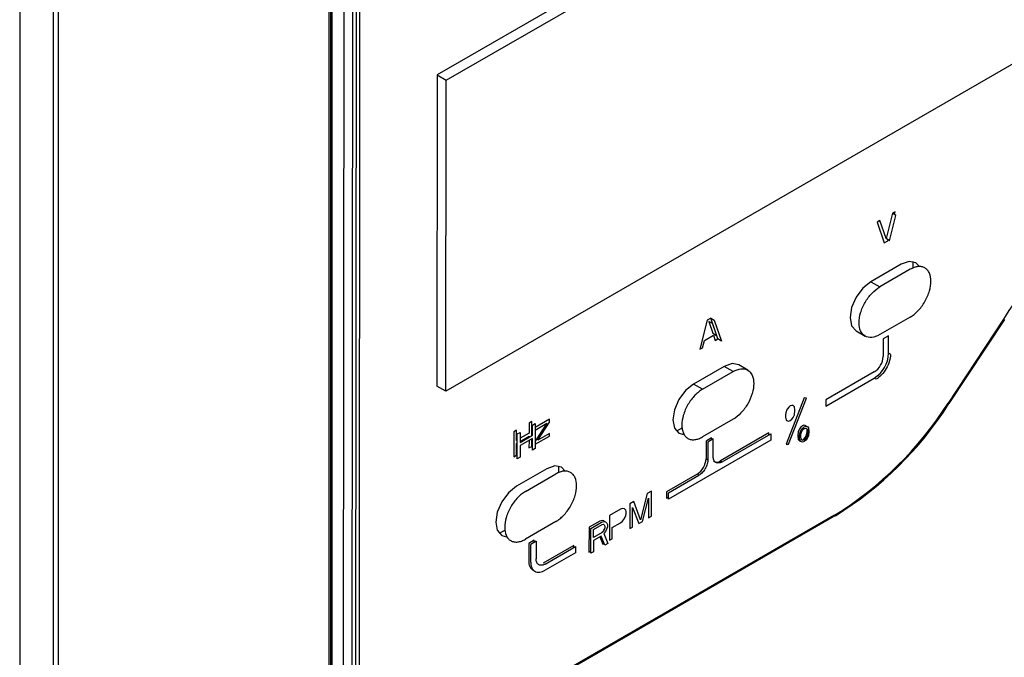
# Model space of a CAD drawing. Header units: millimetres. Extents: x 0 to 423, y 0 to 297.
# Tile 32 of 41: x 381.91 to 389.65, y 140.25 to 145.26. Entities that reach past the tile are written whole.
import ezdxf

# ---------------------------------------------------------------- set-up
doc = ezdxf.new("R2010")
doc.units = ezdxf.units.MM
doc.layers.add('实线', color=2, linetype='Continuous', lineweight=25)

msp = doc.modelspace()

# ---------------------------------------------------------------- linework, layer by layer
at = {"layer": '实线', "color": 2, "linetype": 'Continuous', "lineweight": 25, "true_color": 0xffff00}
for p, q in [((381.9052, 149.9157), (381.9052, 127.8691)), ((382.1704, 127.7429), (382.1704, 149.7214)), ((382.2117, 127.7374), (382.2117, 149.7159)), ((392.2617, 148.9111), (385.1907, 144.8291)), ((385.2614, 144.7882), (392.3324, 148.8702)), ((384.4568, 146.4777), (384.4448, 130.6437)), ((384.5155, 130.6846), (384.5275, 146.5185)), ((384.5439, 130.7335), (384.5558, 146.5022)), ((384.5786, 139.2055), (384.5841, 146.4859)), ((384.3376, 146.4295), (384.3375, 130.5805)), ((384.3522, 146.4293), (384.3522, 130.5884)), ((384.3639, 130.6047), (384.3639, 146.4456)), ((392.3306, 146.4217), (385.2595, 142.3396)), ((385.1907, 144.8291), (385.1888, 142.3805)), ((385.1907, 144.8291), (385.2614, 144.7882)), ((385.2595, 142.3396), (385.2614, 144.7882)), ((388.7945, 143.7523), (388.7733, 143.7401)), ((388.7892, 143.7309), (388.7945, 143.7523)), ((388.6743, 143.6829), (388.6531, 143.6707)), ((388.7237, 143.5406), (388.6743, 143.6829)), ((388.7733, 143.7401), (388.7237, 143.5406)), ((388.752, 143.5242), (388.8016, 143.7237)), ((388.8016, 143.7237), (388.7733, 143.7401)), ((388.6531, 143.6707), (388.7095, 143.5074)), ((388.7095, 143.5074), (388.7378, 143.5238)), ((388.752, 143.5242), (388.7237, 143.5406)), ((388.7378, 143.5238), (388.7397, 143.5313)), ((388.8437, 143.3401), (388.6033, 143.2013)), ((388.9144, 143.2992), (388.674, 143.1605)), ((388.9355, 143.3604), (388.9355, 143.3068)), ((388.6033, 143.2013), (388.674, 143.1605)), ((387.3152, 142.8983), (387.2585, 142.6698)), ((387.3435, 142.9147), (387.3152, 142.8983)), ((387.4, 142.7514), (387.3435, 142.9147)), ((387.3435, 142.9147), (387.3718, 142.8983)), ((387.3718, 142.8983), (387.4282, 142.7351)), ((388.9141, 142.9238), (388.6737, 142.785)), ((389.6481, 142.908), (389.2114, 142.2462)), ((389.6551, 142.9039), (389.2185, 142.2421)), ((387.3577, 142.8735), (387.3294, 142.8898)), ((387.3294, 142.8898), (387.3611, 142.7957)), ((387.3577, 142.8735), (387.3894, 142.7793)), ((387.2939, 142.7402), (387.3646, 142.781)), ((387.3611, 142.7957), (387.3894, 142.7793)), ((387.3646, 142.781), (387.3787, 142.7392)), ((387.3787, 142.7392), (387.4, 142.7514)), ((387.4282, 142.7351), (387.4, 142.7514)), ((388.488, 142.8145), (388.5587, 142.7736)), ((388.7019, 142.7525), (388.7018, 142.6137)), ((388.7443, 142.777), (388.7019, 142.7525)), ((388.7442, 142.6382), (388.7443, 142.777)), ((387.2585, 142.6698), (387.2797, 142.682)), ((387.2797, 142.682), (387.2939, 142.7402)), ((388.7583, 142.63), (388.7442, 142.6382)), ((387.4493, 142.5352), (387.2088, 142.3964)), ((387.52, 142.4943), (387.4493, 142.5352)), ((387.635, 142.5056), (387.5643, 142.5465)), ((387.2796, 142.3555), (387.52, 142.4943)), ((388.2491, 142.2219), (388.631, 142.4423)), ((388.631, 142.4913), (388.2492, 142.2708)), ((388.6451, 142.4341), (388.631, 142.4423)), ((385.2595, 142.3396), (385.1888, 142.3805)), ((387.2796, 142.3555), (387.2088, 142.3964)), ((388.0793, 142.2879), (387.9377, 141.9235)), ((387.956, 141.9219), (388.0977, 142.2863)), ((388.0977, 142.2863), (388.0793, 142.2879)), ((387.9472, 142.201), (387.9411, 142.1902)), ((387.9574, 142.2142), (387.9472, 142.201)), ((387.9697, 142.2237), (387.9574, 142.2142)), ((387.982, 142.2284), (387.9697, 142.2237)), ((387.9922, 142.227), (387.982, 142.2284)), ((387.9983, 142.2232), (387.9922, 142.227)), ((388.0024, 142.2159), (387.9983, 142.2232)), ((388.0044, 142.2097), (388.0024, 142.2159)), ((388.0064, 142.1988), (388.0044, 142.2097)), ((388.2492, 142.2708), (388.2491, 142.2219)), ((387.935, 142.1696), (387.9329, 142.1563)), ((387.9329, 142.1563), (387.9329, 142.1344)), ((387.9329, 142.1344), (387.9349, 142.1235)), ((387.9349, 142.1235), (387.937, 142.1173)), ((387.937, 142.1781), (387.935, 142.1696)), ((387.9411, 142.1902), (387.937, 142.1781)), ((387.9819, 142.119), (387.9921, 142.1322)), ((387.9921, 142.1322), (387.9982, 142.143)), ((387.9982, 142.143), (388.0023, 142.1551)), ((388.0023, 142.1551), (388.0044, 142.1635)), ((388.0044, 142.1635), (388.0064, 142.1769)), ((388.0064, 142.1769), (388.0064, 142.1988)), ((385.9138, 142.0893), (385.9137, 142.0101)), ((385.935, 142.1015), (385.9138, 142.0893)), ((385.9349, 141.9896), (385.935, 142.1015)), ((385.942, 142.0729), (385.9633, 142.0852)), ((385.942, 141.9937), (385.942, 142.0729)), ((385.9633, 142.0852), (385.9631, 141.8893)), ((386.0763, 142.1206), (385.9632, 142.0554)), ((386.0551, 142.0876), (385.9632, 141.947)), ((385.9632, 142.0345), (386.0551, 142.0876)), ((385.9843, 141.9551), (386.0763, 142.0956)), ((386.0763, 142.0956), (386.0763, 142.1206)), ((387.1208, 142.052), (387.0744, 142.0252)), ((387.5197, 142.1188), (387.2793, 141.98)), ((387.937, 142.1173), (387.941, 142.11)), ((387.941, 142.11), (387.9472, 142.1062)), ((387.9472, 142.1062), (387.9574, 142.1048)), ((387.9574, 142.1048), (387.9696, 142.1095)), ((387.9696, 142.1095), (387.9819, 142.119)), ((388.0535, 142.0575), (388.0432, 142.0443)), ((388.0657, 142.067), (388.0535, 142.0575)), ((388.0574, 142.0362), (388.0676, 142.0494)), ((388.078, 142.0717), (388.0657, 142.067)), ((388.0676, 142.0494), (388.0799, 142.0589)), ((388.0696, 142.0384), (388.0798, 142.0467)), ((388.0882, 142.0703), (388.078, 142.0717)), ((388.0798, 142.0467), (388.0901, 142.0502)), ((388.0799, 142.0589), (388.0921, 142.0635)), ((388.0943, 142.0665), (388.0882, 142.0703)), ((388.0901, 142.0502), (388.0962, 142.0488)), ((388.0921, 142.0635), (388.1023, 142.0621)), ((388.0963, 142.0629), (388.0943, 142.0665)), ((388.0962, 142.0488), (388.1043, 142.039)), ((388.1023, 142.0621), (388.1084, 142.0584)), ((388.1084, 142.0584), (388.1125, 142.051)), ((388.1125, 142.051), (388.1146, 142.0449)), ((388.1146, 142.0449), (388.1166, 142.0339)), ((385.7936, 142.0199), (385.7934, 141.824)), ((385.8148, 142.0321), (385.7936, 142.0199)), ((385.8147, 141.9529), (385.8148, 142.0321)), ((385.8217, 141.8076), (385.8218, 142.0035)), ((385.8218, 142.0035), (385.843, 142.0158)), ((385.843, 142.0158), (385.843, 141.9366)), ((385.9137, 142.0101), (385.843, 141.9693)), ((385.843, 141.9366), (385.942, 141.9937)), ((385.843, 141.9443), (385.9137, 141.9851)), ((385.942, 141.9687), (385.843, 141.9116)), ((385.9137, 141.9851), (385.9137, 141.9774)), ((385.9419, 141.877), (385.942, 141.9687)), ((385.9631, 141.922), (386.0762, 141.9873)), ((386.0763, 142.0081), (385.9843, 141.9551)), ((386.0762, 141.9873), (386.0763, 142.0081)), ((387.3499, 141.972), (387.3075, 141.9475)), ((387.3499, 141.9556), (387.3499, 141.972)), ((387.8023, 142.0129), (387.4204, 141.7924)), ((387.4346, 141.7842), (387.8164, 142.0047)), ((387.8023, 141.9965), (387.8023, 142.0129)), ((387.8164, 142.0047), (387.8164, 141.9557)), ((388.031, 142.013), (388.0289, 141.9996)), ((388.0289, 141.9996), (388.0289, 141.9777)), ((388.0289, 141.9777), (388.0309, 141.9668)), ((388.033, 142.0214), (388.031, 142.013)), ((388.0371, 142.0335), (388.033, 142.0214)), ((388.0432, 142.0443), (388.0371, 142.0335)), ((388.043, 141.9914), (388.0451, 142.0048)), ((388.043, 141.9696), (388.043, 141.9914)), ((388.0451, 141.9586), (388.043, 141.9696)), ((388.0451, 142.0048), (388.0471, 142.0132)), ((388.0471, 142.0132), (388.0512, 142.0253)), ((388.0512, 142.0253), (388.0574, 142.0362)), ((388.0532, 141.9779), (388.0533, 141.9949)), ((388.0553, 141.9645), (388.0532, 141.9779)), ((388.0533, 141.9949), (388.0553, 142.0107)), ((388.0553, 142.0107), (388.0635, 142.03)), ((388.0635, 142.03), (388.0696, 142.0384)), ((388.0779, 141.9623), (388.0881, 141.9755)), ((388.0881, 141.9755), (388.0942, 141.9863)), ((388.0961, 141.9735), (388.09, 141.9651)), ((388.0942, 141.9863), (388.0983, 141.9984)), ((388.1043, 141.9928), (388.0961, 141.9735)), ((388.0983, 141.9984), (388.1004, 142.0069)), ((388.1004, 142.0069), (388.1024, 142.0202)), ((388.1084, 141.9781), (388.1022, 141.9673)), ((388.1024, 142.0202), (388.1024, 142.0413)), ((388.1043, 142.039), (388.1064, 142.0256)), ((388.1064, 142.0085), (388.1043, 141.9928)), ((388.1064, 142.0256), (388.1064, 142.0085)), ((388.1125, 141.9902), (388.1084, 141.9781)), ((388.1145, 141.9987), (388.1125, 141.9902)), ((388.1166, 142.012), (388.1145, 141.9987)), ((388.1166, 142.0339), (388.1166, 142.012)), ((385.8146, 141.8362), (385.8147, 141.9279)), ((385.8218, 141.957), (385.8147, 141.9529)), ((385.8147, 141.9279), (385.8218, 141.932)), ((385.843, 141.9116), (385.8429, 141.8199)), ((385.9137, 141.9524), (385.9136, 141.8934)), ((385.9136, 141.8934), (385.9348, 141.9056)), ((385.9348, 141.9056), (385.9349, 141.9646)), ((387.8164, 141.9557), (387.0103, 141.4904)), ((387.3075, 141.9475), (387.3074, 141.8087)), ((387.3216, 141.9393), (387.3215, 141.8006)), ((387.364, 141.9638), (387.3216, 141.9393)), ((387.3639, 141.825), (387.364, 141.9638)), ((387.9377, 141.9235), (387.956, 141.9219)), ((388.0309, 141.9668), (388.033, 141.9606)), ((388.033, 141.9606), (388.037, 141.9533)), ((388.037, 141.9533), (388.0432, 141.9495)), ((388.0432, 141.9495), (388.0492, 141.9487)), ((388.0471, 141.9525), (388.0451, 141.9586)), ((388.0512, 141.9451), (388.0471, 141.9525)), ((388.0573, 141.9413), (388.0512, 141.9451)), ((388.0634, 141.9546), (388.0553, 141.9645)), ((388.0675, 141.94), (388.0573, 141.9413)), ((388.0696, 141.9533), (388.0634, 141.9546)), ((388.067, 141.9538), (388.0779, 141.9623)), ((388.0798, 141.9446), (388.0675, 141.94)), ((388.0798, 141.9568), (388.0696, 141.9533)), ((388.09, 141.9651), (388.0798, 141.9568)), ((388.092, 141.9541), (388.0798, 141.9446)), ((388.1022, 141.9673), (388.092, 141.9541)), ((385.7934, 141.824), (385.8146, 141.8362)), ((385.8429, 141.8199), (385.8217, 141.8076)), ((385.9631, 141.8893), (385.9419, 141.877)), ((386.1467, 141.7504), (386.1466, 141.6968)), ((387.3074, 141.8087), (387.3215, 141.8006)), ((387.4204, 141.7924), (387.4346, 141.7842)), ((386.0548, 141.7302), (385.8144, 141.5914)), ((385.8851, 141.5505), (386.1256, 141.6893)), ((387.2366, 141.6863), (386.9962, 141.5475)), ((387.0103, 141.5393), (387.2507, 141.6781)), ((387.2507, 141.6781), (387.2366, 141.6863)), ((386.8449, 141.5336), (386.7919, 141.328)), ((386.8767, 141.552), (386.8449, 141.5336)), ((386.8766, 141.3561), (386.8767, 141.552)), ((386.9962, 141.5475), (386.9961, 141.4985)), ((386.9961, 141.4985), (387.0103, 141.5067)), ((387.0103, 141.4904), (387.0103, 141.5393)), ((386.7073, 141.4541), (386.7071, 141.2583)), ((386.739, 141.4725), (386.7073, 141.4541)), ((386.7919, 141.328), (386.739, 141.4725)), ((386.806, 141.3153), (386.8555, 141.4981)), ((386.8555, 141.4981), (386.8554, 141.3439)), ((388.3184, 141.3645), (384.5786, 139.2055)), ((388.3255, 141.3604), (384.5856, 139.2014)), ((386.5484, 141.3624), (386.5482, 141.1665)), ((386.6331, 141.4113), (386.5484, 141.3624)), ((386.6508, 141.4174), (386.6331, 141.4113)), ((386.6649, 141.413), (386.6508, 141.4174)), ((386.6648, 141.338), (386.6754, 141.3608)), ((386.6755, 141.4025), (386.6649, 141.413)), ((386.6754, 141.3608), (386.679, 141.3753)), ((386.679, 141.392), (386.6755, 141.4025)), ((386.679, 141.3753), (386.679, 141.392)), ((386.7283, 141.2705), (386.7284, 141.4247)), ((386.7284, 141.4247), (386.7777, 141.299)), ((386.8554, 141.3439), (386.8766, 141.3561)), ((386.1253, 141.3138), (385.8849, 141.1751)), ((386.4707, 141.3176), (386.386, 141.2687)), ((386.4001, 141.2605), (386.4849, 141.3094)), ((386.4213, 141.2519), (386.4884, 141.2906)), ((386.4884, 141.3236), (386.4707, 141.3176)), ((386.4849, 141.3094), (386.5025, 141.3154)), ((386.5025, 141.3193), (386.4884, 141.3236)), ((386.4884, 141.2906), (386.499, 141.2926)), ((386.499, 141.2926), (386.506, 141.2883)), ((386.508, 141.3137), (386.5025, 141.3193)), ((386.5025, 141.3154), (386.5166, 141.3111)), ((386.506, 141.2883), (386.5095, 141.2778)), ((386.5095, 141.2778), (386.5095, 141.2653)), ((386.5166, 141.3111), (386.5272, 141.3005)), ((386.5272, 141.3005), (386.5307, 141.2901)), ((386.5307, 141.2734), (386.5272, 141.2589)), ((386.5307, 141.2901), (386.5307, 141.2734)), ((386.5695, 141.2663), (386.633, 141.303)), ((386.633, 141.303), (386.6507, 141.3173)), ((386.6507, 141.3173), (386.6648, 141.338)), ((386.7071, 141.2583), (386.7283, 141.2705)), ((386.7777, 141.299), (386.806, 141.3153)), ((385.7264, 141.247), (385.68, 141.2202)), ((386.386, 141.2687), (386.3858, 141.0728)), ((386.4, 141.0646), (386.4001, 141.2605)), ((386.4212, 141.1894), (386.4213, 141.2519)), ((386.4883, 141.2281), (386.4212, 141.1894)), ((386.4812, 141.199), (386.4212, 141.1644)), ((386.4724, 141.1939), (386.4953, 141.136)), ((386.5094, 141.1278), (386.4812, 141.199)), ((386.4989, 141.2384), (386.4883, 141.2281)), ((386.4899, 141.2296), (386.5019, 141.2437)), ((386.506, 141.2508), (386.4989, 141.2384)), ((386.5166, 141.2361), (386.5024, 141.2196)), ((386.5024, 141.2196), (386.5341, 141.1421)), ((386.5031, 141.2458), (386.5066, 141.2531)), ((386.5095, 141.2653), (386.506, 141.2508)), ((386.5272, 141.2589), (386.5166, 141.2361)), ((386.5694, 141.1788), (386.5695, 141.2663)), ((385.913, 141.1425), (385.9129, 141.0038)), ((385.9555, 141.167), (385.913, 141.1425)), ((385.9271, 140.9956), (385.9272, 141.1343)), ((385.9696, 141.1588), (385.9272, 141.1343)), ((385.9555, 141.1506), (385.9555, 141.167)), ((385.9696, 141.1588), (385.9695, 141.0201)), ((386.2664, 141.1262), (386.026, 140.9874)), ((386.0402, 140.9793), (386.2806, 141.1181)), ((386.2664, 141.1099), (386.2664, 141.1262)), ((386.2806, 141.1181), (386.2805, 141.0691)), ((386.4212, 141.1644), (386.4212, 141.0768)), ((386.4953, 141.136), (386.5042, 141.1411)), ((386.5341, 141.1421), (386.5094, 141.1278)), ((386.5482, 141.1665), (386.5694, 141.1788)), ((386.2805, 141.0691), (386.0401, 140.9303)), ((386.3858, 141.0728), (386.4, 141.081)), ((386.4212, 141.0768), (386.4, 141.0646))]:
    msp.add_line(p, q, dxfattribs=at)
at = {"layer": '实线', "color": 2, "linetype": 'Continuous', "lineweight": 25, "true_color": 0xffff00, "flags": 128}
for points in [[(388.9883, 143.3217), (388.9586, 143.3515), (388.9059, 143.3618), (388.8437, 143.3401)], [(388.6033, 143.2013), (388.541, 143.1511), (388.4882, 143.08), (388.4529, 142.9987), (388.4405, 142.9197), (388.4528, 142.855), (388.488, 142.8145)], [(387.5643, 142.5465), (387.5642, 142.5466), (387.5115, 142.5568), (387.4493, 142.5352)], [(387.2088, 142.3964), (387.1466, 142.3462), (387.0938, 142.275), (387.0585, 142.1937), (387.0461, 142.1148), (387.0584, 142.0501), (387.0936, 142.0095), (387.1318, 141.9988)], [(386.1994, 141.7118), (386.1698, 141.7416), (386.1171, 141.7518), (386.0548, 141.7302)], [(385.8144, 141.5914), (385.7522, 141.5412), (385.6994, 141.47), (385.6641, 141.3888), (385.6517, 141.3098), (385.664, 141.2451), (385.6992, 141.2045), (385.7374, 141.1939)]]:
    msp.add_lwpolyline(points, dxfattribs=at)
at = {"layer": '实线', "color": 2, "linetype": 'Continuous', "lineweight": 25, "true_color": 0xffff00}
for centre, radius, start, end in [((392.0032, 141.4158), 2.7881, 121.62915, 147.64197), ((388.4984, 142.6496), 0.2461, 302.59913, 357.34312), ((388.5481, 142.6208), 0.1538, 302.59913, 357.34312), ((386.8563, 143.7384), 2.7881, 301.62915, 327.64197), ((386.8633, 143.7343), 2.7881, 301.62915, 327.64197), ((387.1537, 141.8159), 0.1538, 302.59913, 357.34312), ((387.392, 141.8285), 0.0459, 234.02879, 308.18629), ((385.9869, 140.9935), 0.0747, 172.12757, 241.79201)]:
    msp.add_arc(centre, radius, start, end, dxfattribs=at)
for points, knots in [([(388.9141, 142.9238), (388.9192, 142.9269), (388.9294, 142.9331), (388.9446, 142.9444), (388.9595, 142.9572), (388.9797, 142.9768), (389.0041, 143.0054), (389.0299, 143.0447), (389.0511, 143.0867), (389.0707, 143.1418), (389.0808, 143.2077), (389.0708, 143.2619), (389.0513, 143.2944), (389.0301, 143.312), (389.0043, 143.3215), (388.9754, 143.3219), (388.9451, 143.3151), (388.9246, 143.3045), (388.9144, 143.2992)], [0, 0, 0, 0, 0.03017, 0.060089, 0.090026, 0.120251, 0.185236, 0.25037, 0.315356, 0.38049, 0.500066, 0.619641, 0.684627, 0.749761, 0.814746, 0.879881, 0.939904, 1, 1, 1, 1]), ([(388.6737, 142.785), (388.6524, 142.7727), (388.6311, 142.7653), (388.5918, 142.7614), (388.5738, 142.7649), (388.5437, 142.7823), (388.5317, 142.7962), (388.5154, 142.8322), (388.5112, 142.8543), (388.5112, 142.9034), (388.5155, 142.9304), (388.5318, 142.9852), (388.5439, 143.013), (388.574, 143.0652), (388.592, 143.0895), (388.6314, 143.131), (388.6527, 143.1482), (388.674, 143.1605)], [0, 0, 0, 0, 0.125, 0.125, 0.25, 0.25, 0.375, 0.375, 0.5, 0.5, 0.625, 0.625, 0.75, 0.75, 0.875, 0.875, 1, 1, 1, 1]), ([(388.7583, 142.63), (388.7583, 142.5958), (388.7461, 142.5548), (388.7042, 142.4823), (388.6747, 142.4512), (388.6451, 142.4341)], [0, 0, 0, 0, 0.5, 0.5, 1, 1, 1, 1]), ([(387.52, 142.4943), (387.5413, 142.5066), (387.5625, 142.514), (387.6019, 142.5179), (387.6199, 142.5144), (387.65, 142.497), (387.662, 142.4831), (387.6783, 142.4471), (387.6825, 142.425), (387.6824, 142.3759), (387.6782, 142.3489), (387.6619, 142.294), (387.6498, 142.2663), (387.6197, 142.2141), (387.6016, 142.1898), (387.5623, 142.1483), (387.541, 142.1311), (387.5197, 142.1188)], [0, 0, 0, 0, 0.125, 0.125, 0.25, 0.25, 0.375, 0.375, 0.5, 0.5, 0.625, 0.625, 0.75, 0.75, 0.875, 0.875, 1, 1, 1, 1]), ([(387.2796, 142.3555), (387.2744, 142.3524), (387.2642, 142.3462), (387.249, 142.3348), (387.2341, 142.3221), (387.214, 142.3025), (387.1896, 142.2739), (387.1638, 142.2346), (387.1426, 142.1925), (387.1229, 142.1375), (387.1128, 142.0716), (387.1228, 142.0173), (387.1424, 141.9849), (387.1635, 141.9673), (387.1893, 141.9577), (387.2182, 141.9573), (387.2486, 141.9642), (387.269, 141.9748), (387.2793, 141.98)], [0, 0, 0, 0, 0.03017, 0.060089, 0.090026, 0.120251, 0.185236, 0.25037, 0.315356, 0.38049, 0.500066, 0.619641, 0.684627, 0.749761, 0.814746, 0.879881, 0.939904, 1, 1, 1, 1]), ([(387.4346, 141.7842), (387.4316, 141.7827), (387.4257, 141.7795), (387.417, 141.7764), (387.4067, 141.7744), (387.3955, 141.7746), (387.3843, 141.7787), (387.3751, 141.7863), (387.3686, 141.7971), (387.3646, 141.8101), (387.3642, 141.82), (387.3639, 141.825)], [0, 0, 0, 0, 0.080115, 0.159741, 0.240152, 0.369781, 0.500092, 0.629721, 0.760033, 0.87985, 1, 1, 1, 1]), ([(387.3215, 141.8006), (387.3214, 141.7971), (387.3212, 141.7901), (387.3194, 141.779), (387.3161, 141.7653), (387.3103, 141.749), (387.3011, 141.7307), (387.2899, 141.7136), (387.2773, 141.6989), (387.2641, 141.6866), (387.2552, 141.681), (387.2507, 141.6781)], [0, 0, 0, 0, 0.080115, 0.159741, 0.240152, 0.369781, 0.500092, 0.629721, 0.760033, 0.87985, 1, 1, 1, 1]), ([(386.1253, 141.3138), (386.1304, 141.317), (386.1406, 141.3232), (386.1558, 141.3345), (386.1707, 141.3472), (386.1908, 141.3668), (386.2152, 141.3954), (386.2411, 141.4347), (386.2623, 141.4768), (386.2819, 141.5319), (386.292, 141.5977), (386.282, 141.652), (386.2624, 141.6844), (386.2413, 141.702), (386.2155, 141.7116), (386.1866, 141.712), (386.1562, 141.7051), (386.1358, 141.6946), (386.1256, 141.6893)], [0, 0, 0, 0, 0.03017, 0.060089, 0.090026, 0.120251, 0.185236, 0.25037, 0.315356, 0.38049, 0.500066, 0.619641, 0.684627, 0.749761, 0.814746, 0.879881, 0.939904, 1, 1, 1, 1]), ([(385.8851, 141.5505), (385.88, 141.5474), (385.8698, 141.5412), (385.8546, 141.5298), (385.8397, 141.5171), (385.8196, 141.4975), (385.7952, 141.4689), (385.7693, 141.4296), (385.7482, 141.3876), (385.7285, 141.3325), (385.7184, 141.2666), (385.7284, 141.2124), (385.748, 141.1799), (385.7691, 141.1623), (385.7949, 141.1528), (385.8238, 141.1524), (385.8542, 141.1592), (385.8746, 141.1698), (385.8849, 141.1751)], [0, 0, 0, 0, 0.03017, 0.060089, 0.090026, 0.120251, 0.185236, 0.25037, 0.315356, 0.38049, 0.500066, 0.619641, 0.684627, 0.749761, 0.814746, 0.879881, 0.939904, 1, 1, 1, 1]), ([(385.9271, 140.9956), (385.9272, 140.9915), (385.9274, 140.9834), (385.9289, 140.9721), (385.9314, 140.9616), (385.9362, 140.9482), (385.9449, 140.9337), (385.9596, 140.9214), (385.9776, 140.9148), (385.9977, 140.9145), (386.0188, 140.9193), (386.033, 140.9266), (386.0401, 140.9303)], [0, 0, 0, 0, 0.060243, 0.119999, 0.179808, 0.240207, 0.369955, 0.500129, 0.629877, 0.760052, 0.879922, 1, 1, 1, 1]), ([(386.0402, 140.9793), (386.0372, 140.9777), (386.0313, 140.9745), (386.0225, 140.9715), (386.0123, 140.9694), (386.0011, 140.9696), (385.9899, 140.9737), (385.9806, 140.9814), (385.9742, 140.9922), (385.9702, 141.0051), (385.9697, 141.0151), (385.9695, 141.0201)], [0, 0, 0, 0, 0.080115, 0.159741, 0.240152, 0.369781, 0.500092, 0.629721, 0.760033, 0.87985, 1, 1, 1, 1])]:
    msp.add_open_spline(points, degree=3, knots=knots, dxfattribs=at)

doc.saveas('drawing.dxf')
